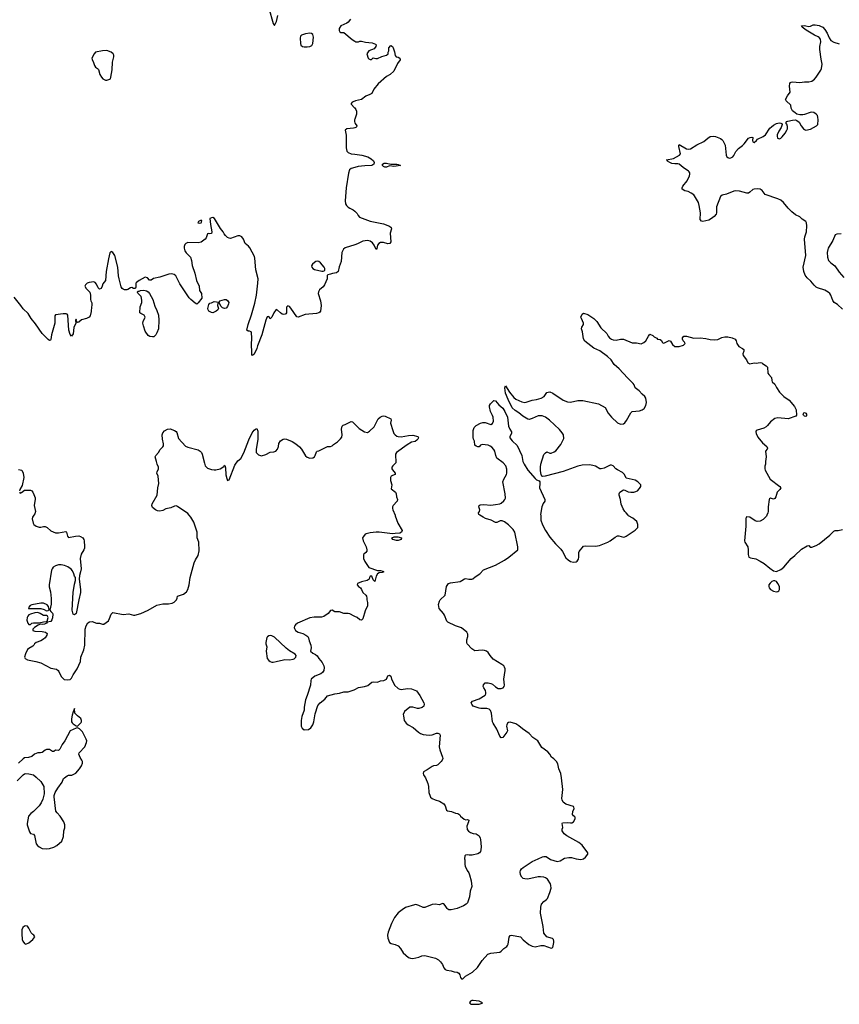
# Model space of a CAD drawing. Header units: inches. Extents: x 1384771 to 1534001, y 461348 to 645899.
# Tile 82 of 105: x 1445444 to 1456585, y 563351 to 576733. Entities that reach past the tile are written whole.
import ezdxf

# ---------------------------------------------------------------- set-up
doc = ezdxf.new("R2010")
doc.units = ezdxf.units.IN
doc.header["$MEASUREMENT"] = 0
for name, color, linetype in [('B4546', 7, 'Continuous'), ('B4547', 7, 'Continuous'), ('B4556', 7, 'Continuous'), ('B4557', 7, 'Continuous')]:
    doc.layers.add(name, color=color, linetype=linetype)

msp = doc.modelspace()

# ---------------------------------------------------------------- linework, layer by layer
at = {"layer": 'B4546', "color": 6, "elevation": 800}
for points in [[(1445638, 570000), (1445619, 569970), (1445613, 569950), (1445626, 569890), (1445636, 569870), (1445667, 569850), (1445710, 569836), (1445730, 569836), (1445770, 569846), (1445790, 569845), (1445819, 569830), (1445868, 569788), (1445930, 569759), (1445970, 569759), (1446070, 569776), (1446081, 569770), (1446095, 569715), (1446110, 569695), (1446205, 569715), (1446250, 569717), (1446273, 569710), (1446302, 569690), (1446315, 569670), (1446320, 569650), (1446327, 569573), (1446324, 569550), (1446318, 569530), (1446282, 569470), (1446267, 569410), (1446279, 569270), (1446273, 569227), (1446259, 569181), (1446252, 569130), (1446273, 568990), (1446273, 568947), (1446247, 568850), (1446210, 568664), (1446190, 568645), (1446170, 568652), (1446160, 568710), (1446170, 568950), (1446190, 569060), (1446204, 569110), (1446201, 569150), (1446190, 569169), (1446181, 569201), (1446162, 569242), (1446145, 569265), (1446099, 569299), (1446055, 569315), (1446010, 569322), (1445970, 569322), (1445930, 569309), (1445901, 569290), (1445886, 569270), (1445878, 569250), (1445844, 569050), (1445845, 569025), (1445864, 568956), (1445872, 568868), (1445871, 568789), (1445856, 568710), (1445867, 568690), (1445890, 568666), (1445893, 568653), (1445890, 568604), (1445882, 568578), (1445870, 568553), (1445817, 568543), (1445808, 568530), (1445781, 568519), (1445750, 568514), (1445724, 568516), (1445696, 568504), (1445646, 568474), (1445624, 568450), (1445625, 568430), (1445650, 568421), (1445750, 568418), (1445794, 568410), (1445818, 568390), (1445815, 568370), (1445790, 568331), (1445770, 568314), (1445730, 568292), (1445669, 568270), (1445646, 568250), (1445636, 568230), (1445623, 568217), (1445570, 568188), (1445550, 568172), (1445524, 568116), (1445512, 568070), (1445518, 568050), (1445551, 568031), (1445665, 568010), (1445730, 567991), (1445870, 567920), (1445945, 567905), (1445966, 567890), (1445976, 567876), (1446010, 567805), (1446050, 567767), (1446090, 567759), (1446130, 567767), (1446150, 567785), (1446173, 567830), (1446224, 567910), (1446269, 568010), (1446276, 568070), (1446316, 568170), (1446328, 568232), (1446335, 568450), (1446350, 568497), (1446370, 568535), (1446395, 568550), (1446430, 568552), (1446490, 568532), (1446530, 568530), (1446570, 568517), (1446590, 568516), (1446650, 568564), (1446667, 568593), (1446687, 568653), (1446710, 568674), (1446850, 568649), (1446930, 568656), (1446990, 568640), (1447010, 568639), (1447090, 568664), (1447193, 568707), (1447310, 568777), (1447390, 568794), (1447465, 568795), (1447519, 568801), (1447545, 568815), (1447576, 568850), (1447585, 568870), (1447590, 568898), (1447670, 568925), (1447710, 568958), (1447732, 568990), (1447747, 569053), (1447761, 569150), (1447816, 569350), (1447832, 569390), (1447870, 569450), (1447884, 569516), (1447878, 569630), (1447855, 569690), (1447859, 569770), (1447810, 569904), (1447772, 569970), (1447747, 570000)], [(1450000, 568621), (1449990, 568624), (1449930, 568658), (1449910, 568664), (1449850, 568664), (1449790, 568684), (1449730, 568687), (1449690, 568709), (1449670, 568705), (1449636, 568664), (1449577, 568623), (1449547, 568613), (1449446, 568614), (1449390, 568602), (1449222, 568530), (1449195, 568510), (1449181, 568490), (1449176, 568470), (1449178, 568458), (1449192, 568430), (1449230, 568407), (1449294, 568390), (1449335, 568370), (1449361, 568350), (1449370, 568330), (1449378, 568290), (1449404, 568230), (1449406, 568194), (1449398, 568150), (1449430, 568125), (1449467, 568107), (1449490, 568085), (1449511, 568050), (1449555, 567995), (1449578, 567950), (1449583, 567930), (1449579, 567890), (1449559, 567861), (1449536, 567844), (1449458, 567810), (1449408, 567770), (1449402, 567750), (1449397, 567690), (1449354, 567546), (1449330, 567490), (1449310, 567390), (1449310, 567350), (1449279, 567261), (1449270, 567210), (1449269, 567149), (1449271, 567130), (1449283, 567103), (1449310, 567082), (1449370, 567088), (1449403, 567110), (1449429, 567151), (1449444, 567190), (1449463, 567297), (1449496, 567410), (1449527, 567450), (1449590, 567500), (1449630, 567543), (1449730, 567572), (1449790, 567579), (1449850, 567596), (1449910, 567598), (1449990, 567626), (1450000, 567631)], [(1445410, 566387), (1445490, 566471), (1445510, 566483), (1445530, 566487), (1445570, 566485), (1445630, 566468), (1445670, 566437), (1445730, 566379), (1445773, 566310), (1445776, 566210), (1445760, 566140), (1445738, 566090), (1445710, 566049), (1445633, 565970), (1445596, 565944), (1445565, 565910), (1445546, 565810), (1445546, 565790), (1445576, 565696), (1445590, 565671), (1445630, 565665), (1445645, 565645), (1445670, 565532), (1445686, 565510), (1445711, 565490), (1445750, 565469), (1445810, 565464), (1445850, 565468), (1445910, 565486), (1445950, 565508), (1446017, 565570), (1446042, 565630), (1446043, 565710), (1446058, 565750), (1446056, 565790), (1446045, 565830), (1445994, 565910), (1445952, 565952), (1445938, 565978), (1445914, 566170), (1445915, 566190), (1445927, 566230), (1445962, 566290), (1446023, 566370), (1446042, 566418), (1446052, 566430), (1446090, 566456), (1446110, 566463), (1446155, 566465), (1446207, 566493), (1446259, 566550), (1446283, 566590), (1446297, 566630), (1446297, 566650), (1446290, 566669), (1446267, 566707), (1446250, 566750), (1446252, 566768), (1446329, 566850), (1446352, 566908), (1446355, 566930), (1446350, 566955), (1446296, 567056), (1446257, 567097), (1446230, 567109), (1446210, 567104), (1446130, 567069), (1446056, 566930), (1446020, 566880), (1445990, 566819), (1445970, 566802), (1445930, 566804), (1445910, 566789), (1445890, 566789), (1445850, 566813), (1445830, 566816), (1445810, 566812), (1445790, 566803), (1445750, 566772), (1445727, 566767), (1445690, 566767), (1445648, 566752), (1445610, 566719), (1445564, 566704), (1445510, 566702), (1445490, 566689), (1445430, 566630)]]:
    msp.add_lwpolyline(points, dxfattribs=at)
for points in [[(1445730, 568804), (1445610, 568782), (1445585, 568770), (1445568, 568748), (1445566, 568730), (1445569, 568729), (1445730, 568730), (1445776, 568716), (1445810, 568698), (1445830, 568703), (1445845, 568715), (1445837, 568757), (1445819, 568779), (1445770, 568801)], [(1445690, 568675), (1445650, 568670), (1445590, 568653), (1445570, 568643), (1445554, 568626), (1445545, 568610), (1445540, 568570), (1445553, 568533), (1445570, 568513), (1445590, 568514), (1445610, 568529), (1445630, 568537), (1445710, 568535), (1445769, 568550), (1445807, 568553), (1445820, 568560), (1445830, 568610), (1445824, 568624), (1445810, 568636), (1445770, 568637), (1445724, 568664)], [(1448850, 568363), (1448830, 568359), (1448813, 568347), (1448805, 568335), (1448789, 568270), (1448790, 568250), (1448802, 568210), (1448795, 568150), (1448809, 568050), (1448830, 568025), (1448850, 568011), (1448870, 568003), (1448890, 568002), (1448930, 568009), (1449030, 568035), (1449050, 568037), (1449110, 568031), (1449160, 568040), (1449175, 568045), (1449190, 568058), (1449199, 568070), (1449204, 568090), (1449190, 568109), (1449110, 568155), (1449065, 568190), (1448910, 568341), (1448870, 568360)], [(1446190, 567373), (1446170, 567328), (1446160, 567280), (1446150, 567230), (1446150, 567190), (1446156, 567176), (1446170, 567162), (1446210, 567138), (1446230, 567132), (1446280, 567180), (1446285, 567190), (1446286, 567210), (1446275, 567235), (1446232, 567270), (1446196, 567310)], [(1445530, 564416), (1445510, 564412), (1445486, 564394), (1445475, 564365), (1445473, 564307), (1445480, 564230), (1445488, 564208), (1445510, 564177), (1445530, 564170), (1445570, 564188), (1445623, 564230), (1445649, 564270), (1445638, 564290), (1445621, 564301), (1445602, 564322), (1445570, 564385), (1445550, 564412)]]:
    msp.add_lwpolyline(points, close=True, dxfattribs=at)
at = {"layer": 'B4547', "color": 6, "elevation": 800}
for points in [[(1448830, 576892), (1448890, 576681), (1448910, 576656), (1448935, 576710), (1448954, 576790)], [(1449940, 576740), (1449910, 576700), (1449890, 576685), (1449810, 576648), (1449787, 576613), (1449787, 576587), (1449796, 576570), (1449810, 576560), (1449850, 576560), (1449962, 576462), (1450000, 576439)], [(1450000, 575626), (1449963, 575610), (1449950, 575596), (1449950, 575584), (1449997, 575537), (1450000, 575534)], [(1450000, 575381), (1449997, 575370), (1449995, 575350), (1450000, 575332)], [(1450000, 575262), (1449983, 575257), (1449890, 575251), (1449870, 575230), (1449883, 575163), (1449884, 574990), (1449890, 574947), (1449911, 574930), (1449950, 574909), (1450000, 574904)], [(1450000, 574724), (1449950, 574710), (1449927, 574693), (1449915, 574645), (1449884, 574450), (1449869, 574269), (1449873, 574230), (1449887, 574207), (1449910, 574185), (1449930, 574170), (1449975, 574150), (1450000, 574131)], [(1450000, 573673), (1449869, 573631), (1449845, 573615), (1449821, 573570), (1449814, 573446), (1449786, 573374), (1449775, 573310), (1449750, 573293), (1449695, 573285), (1449670, 573273), (1449634, 573266), (1449623, 573257), (1449622, 573210), (1449588, 573130), (1449570, 573102), (1449518, 573062), (1449504, 573036), (1449503, 573010), (1449531, 572910), (1449541, 572850), (1449533, 572770), (1449523, 572757), (1449510, 572749), (1449478, 572742), (1449326, 572726), (1449230, 572690), (1449210, 572696), (1449132, 572812), (1449110, 572834), (1449090, 572844), (1449072, 572828), (1449070, 572748), (1449063, 572737), (1449052, 572730), (1449030, 572725), (1449010, 572733), (1448990, 572747), (1448950, 572787), (1448930, 572793), (1448897, 572750), (1448870, 572688), (1448850, 572668), (1448830, 572698), (1448810, 572695), (1448789, 572650), (1448735, 572450), (1448679, 572301), (1448670, 572262), (1448630, 572188), (1448610, 572169), (1448602, 572182), (1448598, 572218), (1448595, 572315), (1448601, 572410), (1448595, 572475), (1448589, 572490), (1448570, 572500), (1448550, 572498), (1448534, 572514), (1448549, 572589), (1448596, 572724), (1448641, 572879), (1448663, 572990), (1448683, 573150), (1448687, 573210), (1448652, 573332), (1448641, 573490), (1448634, 573514), (1448573, 573633), (1448554, 573654), (1448510, 573690), (1448488, 573750), (1448464, 573784), (1448436, 573796), (1448410, 573797), (1448310, 573761), (1448290, 573762), (1448270, 573772), (1448240, 573800), (1448223, 573823), (1448210, 573850), (1448176, 573896), (1448091, 574031), (1448070, 574043), (1448050, 574041), (1448031, 574029), (1448036, 573950), (1448055, 573850), (1448050, 573827), (1448030, 573824), (1448010, 573829), (1447998, 573822), (1447980, 573770), (1447964, 573750), (1447910, 573710), (1447870, 573700), (1447730, 573704), (1447710, 573697), (1447702, 573690), (1447690, 573676), (1447682, 573650), (1447680, 573630), (1447691, 573590), (1447706, 573566), (1447767, 573507), (1447781, 573461), (1447790, 573394), (1447827, 573287), (1447847, 573190), (1447882, 573110), (1447890, 573054), (1447914, 573010), (1447914, 572990), (1447922, 572970), (1447918, 572950), (1447870, 572884), (1447853, 572867), (1447830, 572880), (1447770, 572929), (1447750, 572952), (1447621, 573141), (1447566, 573250), (1447546, 573270), (1447510, 573280), (1447470, 573276), (1447350, 573232), (1447263, 573217), (1447230, 573195), (1447210, 573195), (1447183, 573223), (1447150, 573233), (1447070, 573190), (1447030, 573161), (1447022, 573150), (1447022, 573098), (1447017, 573083), (1447010, 573079), (1446990, 573081), (1446970, 573095), (1446950, 573088), (1446916, 573064), (1446900, 573060), (1446870, 573060), (1446850, 573070), (1446839, 573079), (1446824, 573104), (1446797, 573210), (1446789, 573251), (1446778, 573370), (1446736, 573530), (1446710, 573571), (1446690, 573581), (1446670, 573564), (1446650, 573482), (1446622, 573310), (1446612, 573188), (1446575, 573145), (1446565, 573110), (1446550, 573079), (1446530, 573072), (1446520, 573080), (1446510, 573090), (1446490, 573139), (1446470, 573163), (1446451, 573171), (1446390, 573160), (1446363, 573150), (1446337, 573130), (1446331, 573110), (1446350, 573081), (1446396, 573030), (1446406, 572990), (1446406, 572930), (1446411, 572910), (1446426, 572886), (1446427, 572850), (1446421, 572830), (1446415, 572765), (1446402, 572710), (1446391, 572690), (1446351, 572670), (1446286, 572654), (1446250, 572624), (1446230, 572619), (1446214, 572630), (1446215, 572650), (1446210, 572662), (1446203, 572650), (1446206, 572610), (1446181, 572550), (1446170, 572464), (1446150, 572434), (1446130, 572455), (1446114, 572514), (1446098, 572718), (1446090, 572730), (1446075, 572735), (1446037, 572737), (1445930, 572721), (1445923, 572710), (1445920, 572690), (1445924, 572610), (1445878, 572450), (1445870, 572388), (1445863, 572377), (1445850, 572373), (1445830, 572386), (1445748, 572470), (1445661, 572601), (1445602, 572670), (1445558, 572738), (1445490, 572804), (1445460, 572850), (1445370, 572964)], [(1447747, 570000), (1447730, 570021), (1447590, 570119), (1447570, 570125), (1447550, 570123), (1447500, 570100), (1447430, 570085), (1447390, 570064), (1447350, 570052), (1447317, 570057), (1447290, 570070), (1447250, 570104), (1447241, 570130), (1447246, 570154), (1447314, 570270), (1447323, 570370), (1447335, 570430), (1447327, 570530), (1447310, 570570), (1447312, 570590), (1447332, 570630), (1447332, 570650), (1447311, 570691), (1447306, 570730), (1447287, 570790), (1447293, 570810), (1447332, 570850), (1447355, 570890), (1447390, 570927), (1447397, 570943), (1447400, 570970), (1447386, 571034), (1447383, 571090), (1447390, 571119), (1447413, 571147), (1447454, 571166), (1447490, 571172), (1447550, 571149), (1447570, 571136), (1447581, 571121), (1447602, 571042), (1447698, 570938), (1447730, 570923), (1447870, 570885), (1447896, 570870), (1447915, 570850), (1447927, 570830), (1447955, 570705), (1447967, 570670), (1447998, 570638), (1448050, 570618), (1448086, 570614), (1448110, 570616), (1448170, 570630), (1448219, 570661), (1448230, 570678), (1448235, 570675), (1448243, 570643), (1448247, 570547), (1448258, 570498), (1448270, 570472), (1448290, 570478), (1448370, 570679), (1448410, 570736), (1448450, 570771), (1448490, 570847), (1448557, 571023), (1448604, 571116), (1448630, 571154), (1448650, 571170), (1448670, 571179), (1448682, 571142), (1448683, 571077), (1448680, 571030), (1448659, 570890), (1448661, 570850), (1448690, 570818), (1448730, 570805), (1448790, 570825), (1448850, 570856), (1448900, 570860), (1448926, 570870), (1448950, 570894), (1448964, 570930), (1448969, 570971), (1448989, 571011), (1449026, 571034), (1449050, 571037), (1449070, 571033), (1449150, 570999), (1449196, 570970), (1449250, 570927), (1449277, 570897), (1449330, 570805), (1449350, 570786), (1449390, 570774), (1449430, 570779), (1449450, 570791), (1449461, 570810), (1449479, 570861), (1449488, 570870), (1449510, 570875), (1449627, 570933), (1449670, 570934), (1449690, 570943), (1449710, 570961), (1449765, 570995), (1449805, 571035), (1449821, 571059), (1449828, 571090), (1449817, 571170), (1449830, 571210), (1449840, 571220), (1449870, 571231), (1449930, 571264), (1449950, 571270), (1449970, 571266), (1450000, 571237)], [(1445430, 570621), (1445475, 570610), (1445492, 570572), (1445499, 570510), (1445477, 570403), (1445448, 570350), (1445441, 570330)], [(1445441, 570310), (1445450, 570298), (1445470, 570305), (1445510, 570339), (1445590, 570337), (1445608, 570328), (1445623, 570310), (1445638, 570278), (1445654, 570234), (1445657, 570217), (1445639, 570130), (1445658, 570050), (1445650, 570019), (1445638, 570000)]]:
    msp.add_lwpolyline(points, dxfattribs=at)
for points in [[(1449390, 576549), (1449330, 576541), (1449276, 576524), (1449263, 576510), (1449258, 576482), (1449260, 576410), (1449267, 576387), (1449290, 576370), (1449310, 576366), (1449350, 576364), (1449390, 576369), (1449416, 576384), (1449427, 576410), (1449437, 576497), (1449431, 576531), (1449410, 576547)], [(1446630, 576314), (1446570, 576311), (1446475, 576290), (1446455, 576270), (1446427, 576210), (1446428, 576190), (1446448, 576150), (1446460, 576110), (1446474, 576090), (1446502, 576070), (1446515, 576055), (1446534, 575990), (1446556, 575950), (1446573, 575930), (1446610, 575910), (1446630, 575910), (1446670, 575925), (1446678, 575930), (1446685, 575950), (1446702, 576050), (1446706, 576154), (1446725, 576230), (1446725, 576250), (1446717, 576270), (1446690, 576294)], [(1447910, 574009), (1447876, 573990), (1447865, 573970), (1447890, 573967), (1447910, 573971), (1447917, 573983), (1447918, 573998)], [(1449490, 573450), (1449470, 573446), (1449450, 573435), (1449423, 573410), (1449413, 573390), (1449414, 573370), (1449428, 573350), (1449450, 573340), (1449550, 573313), (1449570, 573313), (1449590, 573326), (1449591, 573350), (1449582, 573370), (1449534, 573430), (1449510, 573445)], [(1447250, 572421), (1447214, 572426), (1447190, 572441), (1447150, 572501), (1447126, 572570), (1447118, 572610), (1447121, 572630), (1447148, 572690), (1447135, 572715), (1447090, 572738), (1447078, 572750), (1447082, 572830), (1447104, 572890), (1447103, 572923), (1447095, 572970), (1447050, 573018), (1447044, 573030), (1447050, 573042), (1447070, 573045), (1447086, 573054), (1447130, 573056), (1447166, 573050), (1447190, 573035), (1447210, 573012), (1447253, 572930), (1447281, 572841), (1447310, 572779), (1447330, 572719), (1447337, 572650), (1447330, 572530), (1447310, 572476), (1447295, 572450), (1447270, 572424)], [(1448227, 572807), (1448199, 572819), (1448180, 572840), (1448162, 572882), (1448150, 572886), (1448138, 572882), (1448132, 572850), (1448145, 572810), (1448136, 572790), (1448116, 572770), (1448070, 572749), (1448050, 572752), (1448014, 572770), (1448006, 572790), (1448004, 572810), (1448010, 572842), (1448017, 572863), (1448030, 572882), (1448050, 572885), (1448090, 572902), (1448150, 572894), (1448162, 572898), (1448166, 572910), (1448229, 572931), (1448250, 572931), (1448270, 572915), (1448285, 572890), (1448284, 572870), (1448270, 572835), (1448250, 572812)]]:
    msp.add_lwpolyline(points, close=True, dxfattribs=at)
at = {"layer": 'B4556', "color": 6, "elevation": 800}
for points in [[(1450000, 567631), (1450050, 567656), (1450130, 567670), (1450175, 567685), (1450230, 567731), (1450250, 567736), (1450310, 567728), (1450350, 567746), (1450395, 567750), (1450429, 567770), (1450450, 567815), (1450470, 567824), (1450490, 567810), (1450498, 567770), (1450522, 567730), (1450537, 567690), (1450590, 567642), (1450610, 567633), (1450630, 567631), (1450715, 567645), (1450770, 567640), (1450836, 567610), (1450885, 567550), (1450938, 567450), (1450943, 567430), (1450937, 567403), (1450914, 567386), (1450870, 567372), (1450850, 567372), (1450790, 567391), (1450747, 567390), (1450676, 567330), (1450658, 567290), (1450660, 567270), (1450672, 567210), (1450696, 567170), (1450724, 567150), (1450793, 567113), (1450864, 567050), (1450894, 567030), (1450930, 567016), (1451010, 567008), (1451050, 567015), (1451110, 567036), (1451130, 567036), (1451149, 567029), (1451161, 567010), (1451148, 566850), (1451156, 566810), (1451193, 566710), (1451196, 566690), (1451188, 566670), (1451174, 566650), (1451130, 566606), (1451110, 566595), (1451070, 566593), (1451050, 566584), (1450983, 566537), (1450935, 566510), (1450927, 566490), (1450934, 566470), (1450959, 566430), (1450993, 566350), (1451002, 566310), (1451008, 566230), (1451022, 566182), (1451030, 566167), (1451051, 566150), (1451090, 566132), (1451153, 566113), (1451210, 566077), (1451228, 566048), (1451246, 565990), (1451259, 565979), (1451313, 565973), (1451370, 565947), (1451402, 565942), (1451426, 565926), (1451438, 565910), (1451485, 565865), (1451510, 565859), (1451530, 565861), (1451550, 565852), (1451547, 565830), (1451523, 565770), (1451525, 565725), (1451543, 565703), (1451570, 565687), (1451610, 565674), (1451650, 565670), (1451690, 565641), (1451705, 565610), (1451708, 565590), (1451716, 565490), (1451713, 565450), (1451708, 565430), (1451695, 565410), (1451670, 565395), (1451596, 565376), (1451556, 565376), (1451530, 565382), (1451504, 565376), (1451494, 565370), (1451492, 565328), (1451496, 565316), (1451495, 565250), (1451499, 565230), (1451527, 565170), (1451550, 565136), (1451559, 565110), (1451581, 565030), (1451589, 564950), (1451569, 564890), (1451560, 564810), (1451530, 564730), (1451513, 564710), (1451476, 564690), (1451390, 564655), (1451310, 564633), (1451277, 564637), (1451264, 564644), (1451254, 564654), (1451230, 564695), (1451210, 564716), (1451190, 564719), (1451150, 564705), (1451090, 564710), (1451050, 564706), (1450950, 564667), (1450930, 564668), (1450870, 564696), (1450830, 564706), (1450810, 564705), (1450690, 564665), (1450643, 564637), (1450590, 564596), (1450537, 564530), (1450498, 564450), (1450453, 564330), (1450445, 564290), (1450448, 564248), (1450471, 564191), (1450496, 564176), (1450550, 564162), (1450590, 564144), (1450622, 564110), (1450655, 564050), (1450730, 563989), (1450757, 563977), (1450790, 563973), (1450870, 563992), (1450912, 564008), (1450950, 564013), (1451098, 563978), (1451135, 563955), (1451166, 563926), (1451192, 563890), (1451210, 563847), (1451230, 563823), (1451250, 563813), (1451310, 563804), (1451350, 563791), (1451392, 563790), (1451414, 563774), (1451426, 563750), (1451435, 563715), (1451450, 563698), (1451470, 563696), (1451506, 563734), (1451598, 563790), (1451668, 563850), (1451732, 563948), (1451808, 564032), (1451850, 564047), (1451970, 564059), (1451990, 564071), (1452026, 564110), (1452065, 564135), (1452077, 564150), (1452084, 564170), (1452096, 564264), (1452110, 564286), (1452130, 564291), (1452250, 564268), (1452287, 564227), (1452363, 564163), (1452410, 564139), (1452450, 564134), (1452529, 564151), (1452570, 564151), (1452670, 564116), (1452690, 564125), (1452705, 564190), (1452705, 564210), (1452699, 564230), (1452685, 564245), (1452637, 564257), (1452610, 564269), (1452570, 564318), (1452560, 564410), (1452522, 564590), (1452528, 564672), (1452537, 564710), (1452570, 564750), (1452606, 564774), (1452619, 564790), (1452651, 564870), (1452668, 564930), (1452666, 564966), (1452658, 564990), (1452620, 565050), (1452593, 565070), (1452570, 565078), (1452525, 565085), (1452490, 565083), (1452350, 565053), (1452310, 565056), (1452290, 565063), (1452270, 565078), (1452253, 565110), (1452248, 565150), (1452252, 565170), (1452266, 565190), (1452290, 565210), (1452410, 565291), (1452493, 565327), (1452550, 565357), (1452570, 565362), (1452600, 565360), (1452661, 565321), (1452750, 565294), (1452790, 565300), (1452850, 565335), (1452908, 565348), (1452946, 565346), (1453008, 565328), (1453070, 565319), (1453110, 565328), (1453136, 565350), (1453165, 565390), (1453169, 565410), (1453090, 565516), (1453044, 565550), (1452881, 565641), (1452845, 565670), (1452819, 565710), (1452817, 565730), (1452825, 565755), (1452816, 565810), (1452823, 565817), (1452890, 565824), (1452930, 565816), (1452950, 565818), (1452970, 565831), (1452995, 565870), (1452996, 565890), (1452990, 565901), (1452970, 565912), (1452960, 565930), (1452964, 565970), (1452982, 566010), (1452978, 566030), (1452970, 566038), (1452869, 566070), (1452830, 566099), (1452816, 566130), (1452813, 566150), (1452827, 566270), (1452811, 566431), (1452799, 566490), (1452774, 566550), (1452758, 566618), (1452742, 566650), (1452707, 566687), (1452675, 566710), (1452650, 566750), (1452622, 566782), (1452540, 566840), (1452503, 566910), (1452486, 566930), (1452418, 566978), (1452370, 567031), (1452277, 567097), (1452230, 567138), (1452190, 567161), (1452110, 567184), (1452090, 567182), (1452076, 567170), (1452065, 567150), (1452061, 567130), (1452073, 567070), (1452067, 567050), (1452010, 566979), (1451990, 566974), (1451970, 566995), (1451929, 567089), (1451880, 567170), (1451872, 567192), (1451858, 567310), (1451844, 567344), (1451835, 567355), (1451824, 567364), (1451793, 567373), (1451712, 567372), (1451690, 567376), (1451610, 567405), (1451589, 567430), (1451582, 567450), (1451599, 567470), (1451690, 567502), (1451770, 567551), (1451780, 567570), (1451782, 567590), (1451774, 567614), (1451752, 567650), (1451744, 567670), (1451747, 567693), (1451770, 567719), (1451810, 567719), (1451850, 567711), (1451870, 567700), (1451910, 567665), (1451950, 567645), (1451990, 567641), (1452017, 567650), (1452031, 567670), (1452033, 567690), (1452025, 567770), (1452043, 567890), (1452042, 567910), (1452034, 567934), (1452023, 567950), (1451998, 567970), (1451881, 568041), (1451838, 568090), (1451810, 568133), (1451790, 568150), (1451761, 568161), (1451730, 568165), (1451630, 568156), (1451590, 568181), (1451529, 568250), (1451524, 568270), (1451524, 568304), (1451535, 568350), (1451537, 568383), (1451522, 568410), (1451450, 568467), (1451370, 568495), (1451263, 568543), (1451250, 568560), (1451218, 568638), (1451203, 568663), (1451148, 568730), (1451137, 568783), (1451150, 568830), (1451161, 568850), (1451227, 568910), (1451244, 569030), (1451275, 569070), (1451301, 569079), (1451430, 569098), (1451456, 569110), (1451490, 569133), (1451510, 569139), (1451550, 569131), (1451589, 569131), (1451605, 569135), (1451637, 569163), (1451698, 569202), (1451750, 569254), (1451910, 569320), (1452032, 569388), (1452091, 569429), (1452215, 569530), (1452215, 569570), (1452173, 569770), (1452150, 569805), (1452088, 569868), (1452035, 569910), (1452004, 569924), (1451977, 569923), (1451930, 569899), (1451910, 569898), (1451853, 569933), (1451774, 569954), (1451744, 569970), (1451700, 570000)], [(1450546, 570000), (1450550, 569990), (1450585, 569890), (1450643, 569790), (1450636, 569770), (1450610, 569753), (1450550, 569752), (1450510, 569744), (1450330, 569770), (1450290, 569770), (1450210, 569760), (1450154, 569746), (1450141, 569739), (1450116, 569710), (1450106, 569690), (1450111, 569650), (1450154, 569570), (1450164, 569530), (1450163, 569510), (1450151, 569490), (1450122, 569470), (1450118, 569462), (1450119, 569410), (1450134, 569370), (1450190, 569287), (1450310, 569245), (1450350, 569246), (1450379, 569239), (1450392, 569230), (1450370, 569221), (1450330, 569214), (1450310, 569201), (1450292, 569170), (1450270, 569098), (1450250, 569118), (1450230, 569172), (1450210, 569169), (1450199, 569150), (1450195, 569130), (1450166, 569110), (1450090, 569094), (1450036, 569070), (1450031, 569050), (1450048, 569030), (1450075, 569010), (1450091, 568990), (1450108, 568950), (1450151, 568910), (1450158, 568898), (1450165, 568870), (1450164, 568850), (1450174, 568810), (1450173, 568767), (1450142, 568698), (1450110, 568590), (1450090, 568570), (1450070, 568578), (1450033, 568610), (1450000, 568621)], [(1452526, 570000), (1452529, 569930), (1452550, 569868), (1452590, 569790), (1452650, 569700), (1452726, 569610), (1452798, 569538), (1452823, 569503), (1452870, 569419), (1452898, 569390), (1452930, 569370), (1452970, 569359), (1453010, 569365), (1453024, 569376), (1453038, 569402), (1453044, 569430), (1453045, 569490), (1453050, 569503), (1453110, 569576), (1453130, 569583), (1453270, 569577), (1453326, 569586), (1453439, 569630), (1453472, 569650), (1453538, 569702), (1453570, 569717), (1453590, 569719), (1453650, 569700), (1453670, 569703), (1453690, 569712), (1453810, 569795), (1453848, 569830), (1453847, 569870), (1453833, 569913), (1453777, 569957), (1453722, 569990), (1453715, 570000)], [(1455601, 570000), (1455594, 569986), (1455550, 569941), (1455510, 569918), (1455470, 569912), (1455441, 569921), (1455370, 569970), (1455330, 569976), (1455319, 569970), (1455313, 569950), (1455315, 569850), (1455297, 569650), (1455303, 569630), (1455342, 569570), (1455348, 569530), (1455345, 569465), (1455356, 569430), (1455377, 569417), (1455450, 569404), (1455510, 569376), (1455563, 569343), (1455639, 569279), (1455690, 569244), (1455730, 569234), (1455790, 569260), (1455830, 569293), (1455929, 569411), (1455982, 569450), (1456070, 569538), (1456150, 569584), (1456170, 569585), (1456190, 569566), (1456210, 569563), (1456270, 569586), (1456310, 569611), (1456455, 569725), (1456510, 569781), (1456530, 569789), (1456570, 569790), (1456630, 569803)]]:
    msp.add_lwpolyline(points, dxfattribs=at)
for points in [[(1450567, 569653), (1450517, 569670), (1450502, 569690), (1450536, 569704), (1450583, 569703), (1450632, 569690), (1450630, 569669), (1450590, 569653)], [(1455710, 569108), (1455690, 569108), (1455670, 569099), (1455644, 569076), (1455629, 569051), (1455627, 569030), (1455633, 569010), (1455650, 568988), (1455690, 568965), (1455730, 568959), (1455750, 568962), (1455763, 568970), (1455774, 568990), (1455770, 569030), (1455751, 569071), (1455730, 569098)], [(1451610, 563404), (1451590, 563403), (1451570, 563395), (1451558, 563370), (1451575, 563355), (1451650, 563351), (1451690, 563354), (1451730, 563368), (1451734, 563370), (1451690, 563393)]]:
    msp.add_lwpolyline(points, close=True, dxfattribs=at)
at = {"layer": 'B4557', "color": 6, "elevation": 800}
for points in [[(1456630, 572801), (1456560, 572860), (1456515, 572890), (1456498, 572918), (1456471, 572991), (1456456, 573010), (1456432, 573032), (1456390, 573057), (1456290, 573088), (1456270, 573100), (1456244, 573124), (1456200, 573180), (1456150, 573225), (1456120, 573260), (1456101, 573310), (1456096, 573370), (1456131, 573530), (1456112, 573748), (1456117, 573783), (1456137, 573850), (1456143, 573930), (1456141, 573970), (1456130, 573992), (1456082, 574022), (1456050, 574052), (1455990, 574081), (1455941, 574121), (1455891, 574170), (1455826, 574250), (1455790, 574278), (1455750, 574298), (1455576, 574356), (1455535, 574410), (1455510, 574431), (1455470, 574436), (1455430, 574432), (1455410, 574424), (1455370, 574388), (1455350, 574376), (1455330, 574376), (1455230, 574403), (1455174, 574406), (1455150, 574402), (1455050, 574360), (1454992, 574348), (1454970, 574330), (1454918, 574190), (1454915, 574170), (1454918, 574110), (1454911, 574089), (1454883, 574057), (1454850, 574031), (1454810, 574010), (1454730, 573989), (1454710, 573994), (1454696, 574016), (1454699, 574110), (1454682, 574210), (1454669, 574250), (1454619, 574339), (1454610, 574352), (1454570, 574377), (1454530, 574396), (1454487, 574407), (1454448, 574430), (1454449, 574450), (1454459, 574470), (1454516, 574544), (1454549, 574609), (1454553, 574633), (1454552, 574650), (1454544, 574664), (1454535, 574675), (1454462, 574722), (1454410, 574771), (1454390, 574776), (1454348, 574772), (1454310, 574779), (1454281, 574790), (1454252, 574810), (1454245, 574825), (1454235, 574830), (1454330, 574847), (1454414, 574890), (1454426, 574910), (1454403, 575010), (1454404, 575030), (1454410, 575036), (1454510, 574980), (1454530, 574974), (1454564, 574976), (1454649, 575031), (1454742, 575078), (1454796, 575124), (1454830, 575147), (1454870, 575151), (1454904, 575144), (1454970, 575117), (1454990, 575104), (1455002, 575090), (1455033, 575030), (1455048, 574892), (1455055, 574870), (1455070, 574859), (1455090, 574853), (1455110, 574854), (1455136, 574870), (1455150, 574887), (1455178, 574942), (1455217, 574983), (1455270, 575024), (1455293, 575047), (1455350, 575122), (1455374, 575134), (1455395, 575135), (1455412, 575130), (1455406, 575090), (1455410, 575072), (1455430, 575066), (1455461, 575090), (1455472, 575108), (1455550, 575144), (1455584, 575170), (1455643, 575257), (1455662, 575278), (1455690, 575301), (1455730, 575322), (1455766, 575330), (1455790, 575328), (1455802, 575322), (1455808, 575310), (1455793, 575270), (1455762, 575218), (1455742, 575170), (1455739, 575150), (1455745, 575125), (1455770, 575116), (1455790, 575122), (1455810, 575141), (1455850, 575190), (1455872, 575230), (1455880, 575250), (1455882, 575282), (1455873, 575313), (1455858, 575330), (1455871, 575349), (1455886, 575354), (1455950, 575369), (1455990, 575370), (1456010, 575365), (1456040, 575340), (1456068, 575290), (1456098, 575250), (1456110, 575239), (1456130, 575232), (1456194, 575246), (1456277, 575290), (1456292, 575310), (1456299, 575370), (1456295, 575410), (1456288, 575430), (1456272, 575450), (1456240, 575470), (1456210, 575476), (1456190, 575474), (1456110, 575444), (1456090, 575440), (1456050, 575440), (1456010, 575451), (1455985, 575465), (1455950, 575496), (1455933, 575530), (1455925, 575570), (1455865, 575630), (1455855, 575650), (1455880, 575700), (1455917, 575750), (1455906, 575830), (1455913, 575867), (1455922, 575878), (1455930, 575884), (1455950, 575887), (1456050, 575878), (1456110, 575890), (1456170, 575888), (1456210, 575896), (1456250, 575926), (1456270, 575950), (1456335, 576045), (1456344, 576070), (1456350, 576130), (1456337, 576197), (1456320, 576330), (1456322, 576370), (1456333, 576430), (1456328, 576470), (1456312, 576492), (1456300, 576500), (1456250, 576523), (1456136, 576590), (1456082, 576630), (1456070, 576650), (1456110, 576655), (1456128, 576648), (1456170, 576641), (1456194, 576646), (1456230, 576662), (1456255, 576665), (1456310, 576655), (1456330, 576647), (1456360, 576630), (1456390, 576602), (1456419, 576550), (1456446, 576486), (1456472, 576450), (1456509, 576429), (1456585, 576405)], [(1450000, 576439), (1450010, 576433), (1450048, 576432), (1450070, 576442), (1450090, 576442), (1450147, 576427), (1450237, 576417), (1450281, 576401), (1450291, 576390), (1450285, 576370), (1450264, 576336), (1450190, 576308), (1450165, 576270), (1450182, 576210), (1450190, 576202), (1450210, 576192), (1450227, 576193), (1450250, 576214), (1450286, 576206), (1450310, 576207), (1450365, 576235), (1450429, 576251), (1450455, 576270), (1450455, 576290), (1450462, 576310), (1450462, 576350), (1450490, 576382), (1450510, 576371), (1450521, 576350), (1450537, 576297), (1450546, 576246), (1450563, 576230), (1450590, 576223), (1450612, 576210), (1450614, 576186), (1450582, 576138), (1450528, 576032), (1450478, 575990), (1450430, 575961), (1450317, 575863), (1450257, 575790), (1450231, 575730), (1450205, 575715), (1450150, 575695), (1450090, 575648), (1450010, 575630), (1450000, 575626)], [(1450000, 575534), (1450014, 575514), (1450022, 575490), (1450022, 575450), (1450000, 575381)], [(1450000, 575332), (1450003, 575323), (1450025, 575290), (1450023, 575277), (1450014, 575266), (1450000, 575262)], [(1450000, 574904), (1450093, 574893), (1450175, 574870), (1450224, 574844), (1450253, 574813), (1450264, 574790), (1450258, 574770), (1450230, 574750), (1450134, 574746), (1450044, 574736), (1450000, 574724)], [(1450000, 574131), (1450002, 574130), (1450030, 574101), (1450046, 574070), (1450064, 574050), (1450210, 573994), (1450390, 573960), (1450469, 573929), (1450492, 573910), (1450499, 573890), (1450481, 573830), (1450487, 573713), (1450474, 573690), (1450450, 573685), (1450390, 573704), (1450370, 573707), (1450350, 573703), (1450327, 573693), (1450306, 573670), (1450298, 573622), (1450290, 573609), (1450264, 573670), (1450240, 573700), (1450210, 573724), (1450170, 573734), (1450110, 573722), (1450035, 573685), (1450000, 573673)], [(1456610, 573822), (1456550, 573820), (1456530, 573808), (1456496, 573730), (1456435, 573630), (1456427, 573610), (1456419, 573570), (1456424, 573504), (1456439, 573459), (1456468, 573428), (1456526, 573390), (1456582, 573302), (1456647, 573230)], [(1453715, 570000), (1453690, 570032), (1453670, 570050), (1453646, 570086), (1453622, 570150), (1453611, 570211), (1453592, 570270), (1453593, 570287), (1453602, 570310), (1453650, 570345), (1453670, 570341), (1453717, 570317), (1453750, 570310), (1453790, 570310), (1453821, 570319), (1453842, 570330), (1453870, 570361), (1453889, 570390), (1453888, 570410), (1453848, 570450), (1453810, 570474), (1453690, 570504), (1453667, 570550), (1453640, 570580), (1453570, 570613), (1453547, 570630), (1453510, 570670), (1453490, 570678), (1453470, 570677), (1453390, 570639), (1453350, 570627), (1453330, 570630), (1453270, 570664), (1453235, 570675), (1453190, 570681), (1453090, 570679), (1453030, 570663), (1452830, 570592), (1452589, 570529), (1452550, 570524), (1452542, 570530), (1452533, 570553), (1452523, 570603), (1452522, 570650), (1452528, 570690), (1452570, 570823), (1452590, 570848), (1452610, 570858), (1452650, 570843), (1452670, 570842), (1452710, 570859), (1452730, 570873), (1452802, 570958), (1452839, 571041), (1452838, 571090), (1452820, 571120), (1452782, 571162), (1452645, 571290), (1452590, 571333), (1452547, 571347), (1452490, 571348), (1452410, 571311), (1452370, 571299), (1452350, 571302), (1452284, 571344), (1452230, 571389), (1452180, 571420), (1452140, 571460), (1452083, 571570), (1452050, 571659), (1452038, 571730), (1452050, 571757), (1452101, 571670), (1452159, 571599), (1452190, 571576), (1452270, 571538), (1452310, 571532), (1452330, 571536), (1452410, 571564), (1452470, 571570), (1452533, 571587), (1452574, 571610), (1452610, 571664), (1452628, 571672), (1452650, 571673), (1452690, 571657), (1452830, 571564), (1452890, 571539), (1452930, 571536), (1453030, 571559), (1453098, 571558), (1453310, 571513), (1453401, 571461), (1453445, 571385), (1453488, 571330), (1453570, 571253), (1453610, 571237), (1453650, 571242), (1453670, 571256), (1453693, 571287), (1453750, 571390), (1453770, 571406), (1453870, 571417), (1453904, 571430), (1453931, 571450), (1453955, 571490), (1453964, 571530), (1453956, 571590), (1453942, 571610), (1453904, 571644), (1453864, 571690), (1453809, 571729), (1453795, 571770), (1453782, 571790), (1453704, 571864), (1453594, 571990), (1453525, 572045), (1453482, 572110), (1453436, 572156), (1453330, 572233), (1453248, 572270), (1453125, 572365), (1453110, 572394), (1453096, 572490), (1453082, 572530), (1453085, 572555), (1453106, 572590), (1453110, 572610), (1453079, 572670), (1453074, 572690), (1453088, 572732), (1453110, 572743), (1453166, 572726), (1453250, 572673), (1453291, 572631), (1453345, 572545), (1453426, 572470), (1453445, 572430), (1453461, 572410), (1453489, 572389), (1453510, 572380), (1453550, 572379), (1453610, 572391), (1453650, 572390), (1453770, 572340), (1453830, 572341), (1453890, 572327), (1453930, 572347), (1453956, 572370), (1453990, 572431), (1454010, 572458), (1454050, 572442), (1454070, 572422), (1454104, 572404), (1454114, 572390), (1454150, 572385), (1454170, 572371), (1454176, 572350), (1454190, 572336), (1454210, 572339), (1454228, 572352), (1454271, 572371), (1454290, 572362), (1454320, 572320), (1454350, 572292), (1454410, 572291), (1454468, 572310), (1454489, 572330), (1454482, 572350), (1454462, 572370), (1454455, 572390), (1454455, 572410), (1454470, 572431), (1454510, 572431), (1454610, 572405), (1454692, 572408), (1454770, 572400), (1454830, 572388), (1454890, 572384), (1454932, 572388), (1454990, 572413), (1455030, 572422), (1455070, 572421), (1455130, 572409), (1455170, 572390), (1455182, 572370), (1455193, 572330), (1455220, 572290), (1455270, 572265), (1455288, 572250), (1455289, 572230), (1455276, 572190), (1455278, 572170), (1455323, 572110), (1455342, 572070), (1455370, 572058), (1455430, 572071), (1455454, 572066), (1455510, 572076), (1455530, 572070), (1455539, 572059), (1455590, 572030), (1455610, 572010), (1455613, 571930), (1455625, 571910), (1455664, 571870), (1455666, 571830), (1455672, 571812), (1455710, 571779), (1455732, 571732), (1455771, 571670), (1455831, 571610), (1455903, 571563), (1455978, 571478), (1455999, 571430), (1456004, 571356), (1455995, 571345), (1455890, 571310), (1455750, 571321), (1455710, 571315), (1455650, 571266), (1455610, 571217), (1455590, 571200), (1455557, 571183), (1455470, 571156), (1455455, 571145), (1455450, 571130), (1455453, 571110), (1455478, 571058), (1455541, 570981), (1455598, 570930), (1455607, 570910), (1455603, 570897), (1455583, 570870), (1455590, 570790), (1455582, 570730), (1455583, 570690), (1455574, 570666), (1455574, 570630), (1455579, 570610), (1455647, 570487), (1455777, 570390), (1455790, 570370), (1455779, 570350), (1455739, 570310), (1455722, 570250), (1455710, 570225), (1455690, 570215), (1455650, 570229), (1455638, 570222), (1455630, 570210), (1455618, 570110), (1455619, 570050), (1455614, 570030), (1455601, 570000)], [(1451700, 570000), (1451686, 570010), (1451683, 570030), (1451695, 570050), (1451698, 570070), (1451686, 570114), (1451689, 570130), (1451702, 570138), (1451755, 570145), (1451850, 570133), (1451910, 570146), (1451970, 570151), (1451990, 570162), (1452026, 570194), (1452040, 570210), (1452047, 570230), (1452043, 570290), (1452011, 570450), (1452023, 570490), (1452061, 570550), (1452067, 570570), (1452066, 570626), (1452051, 570670), (1452018, 570710), (1451932, 570772), (1451915, 570810), (1451902, 570870), (1451890, 570893), (1451863, 570923), (1451839, 570939), (1451810, 570950), (1451730, 570960), (1451710, 570950), (1451692, 570928), (1451670, 570927), (1451650, 570935), (1451630, 570950), (1451625, 571005), (1451612, 571030), (1451607, 571053), (1451608, 571150), (1451622, 571190), (1451650, 571218), (1451710, 571250), (1451741, 571259), (1451770, 571259), (1451850, 571231), (1451873, 571247), (1451883, 571277), (1451880, 571330), (1451873, 571353), (1451845, 571410), (1451830, 571470), (1451832, 571490), (1451846, 571510), (1451870, 571540), (1451890, 571556), (1451910, 571551), (1451958, 571498), (1452012, 571452), (1452040, 571410), (1452074, 571330), (1452089, 571209), (1452106, 571170), (1452130, 571130), (1452129, 571110), (1452106, 571070), (1452108, 571050), (1452139, 571010), (1452205, 570945), (1452269, 570810), (1452284, 570730), (1452302, 570690), (1452350, 570612), (1452450, 570499), (1452470, 570481), (1452505, 570465), (1452513, 570453), (1452516, 570430), (1452509, 570369), (1452583, 570210), (1452584, 570190), (1452561, 570159), (1452542, 570110), (1452525, 570010), (1452526, 570000)], [(1450000, 571237), (1450059, 571179), (1450130, 571133), (1450170, 571123), (1450201, 571139), (1450261, 571199), (1450319, 571310), (1450342, 571330), (1450370, 571346), (1450390, 571351), (1450410, 571346), (1450490, 571310), (1450494, 571290), (1450485, 571250), (1450515, 571150), (1450532, 571110), (1450549, 571089), (1450570, 571074), (1450590, 571066), (1450630, 571064), (1450730, 571084), (1450788, 571088), (1450858, 571070), (1450866, 571050), (1450858, 571030), (1450843, 571017), (1450818, 571002), (1450770, 570990), (1450710, 570956), (1450566, 570850), (1450554, 570830), (1450556, 570710), (1450545, 570695), (1450515, 570670), (1450504, 570650), (1450503, 570630), (1450510, 570617), (1450548, 570570), (1450546, 570550), (1450510, 570540), (1450493, 570527), (1450484, 570510), (1450483, 570470), (1450501, 570410), (1450495, 570355), (1450551, 570310), (1450561, 570290), (1450567, 570250), (1450581, 570210), (1450574, 570190), (1450522, 570130), (1450513, 570110), (1450513, 570090), (1450516, 570070), (1450546, 570000)]]:
    msp.add_lwpolyline(points, dxfattribs=at)
for points in [[(1450490, 574770), (1450571, 574771), (1450587, 574767), (1450622, 574750), (1450530, 574740), (1450470, 574745), (1450430, 574730), (1450409, 574729), (1450390, 574736), (1450376, 574750), (1450374, 574770), (1450399, 574781), (1450430, 574782)], [(1456130, 571339), (1456110, 571344), (1456098, 571358), (1456094, 571370), (1456102, 571390), (1456110, 571396), (1456130, 571385), (1456137, 571370), (1456139, 571350)]]:
    msp.add_lwpolyline(points, close=True, dxfattribs=at)

doc.saveas('drawing.dxf')
